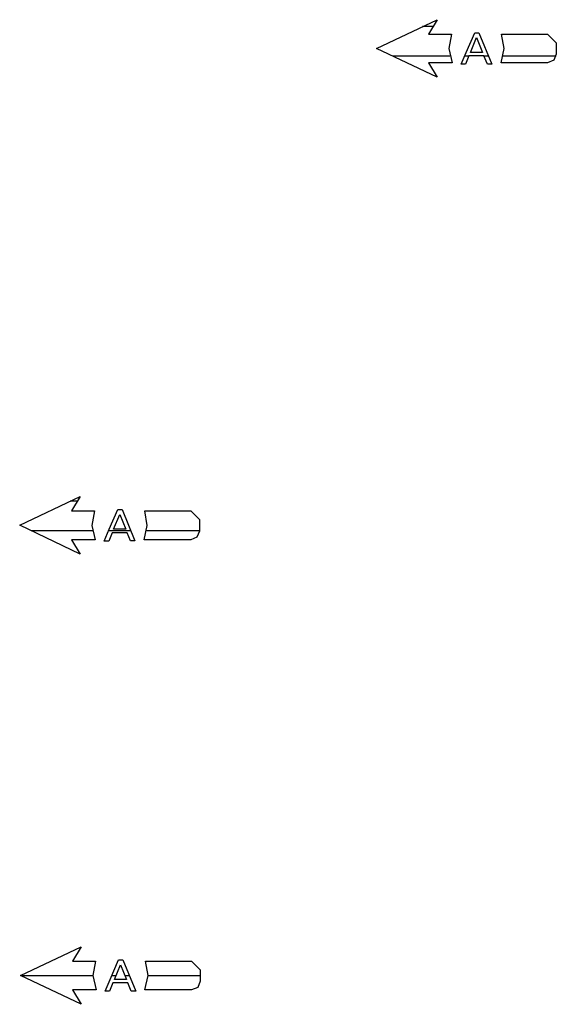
# Model space of a CAD drawing. Extents: x -34050 to 15826, y -13300 to 25096.
# Tile 40 of 40: x -1331 to 533, y 15014 to 18437. Entities that reach past the tile are written whole.
import ezdxf

# ---------------------------------------------------------------- set-up
doc = ezdxf.new("R2010")
doc.units = 0
doc.header["$MEASUREMENT"] = 0
doc.layers.add('LAYER01', color=7, linetype='CONTINUOUS')

msp = doc.modelspace()

# ---------------------------------------------------------------- linework, layer by layer
at = {"layer": 'LAYER01', "color": 1, "linetype": 'Continuous'}
for p, q in [((-91.25065, 18336.87895), (118.7507, 18436.87745)), ((118.7507, 18436.87745), (88.75085, 18386.8759)), ((88.75085, 18386.8759), (168.7504, 18386.8759)), ((168.7504, 18386.8759), (159.79815, 18336.7218)), ((342.87465, 18386.8759), (502.87375, 18386.8454)), ((351.85215, 18336.7218), (342.89485, 18386.8805)), ((502.87375, 18386.8454), (532.8761, 18356.84355)), ((532.8761, 18356.87865), (532.8761, 18316.84265)), ((118.7507, 18236.8744), (-91.25065, 18336.87895)), ((159.79815, 18336.7218), (170.8812, 18286.77065)), ((340.81205, 18286.8759), (351.85215, 18336.7218)), ((532.8761, 18316.84265), (524.088, 18295.62685)), ((170.813, 18286.8759), (88.75085, 18286.8759)), ((88.75085, 18286.8759), (118.7507, 18236.8744)), ((502.87375, 18286.8454), (340.81205, 18286.8759)), ((524.088, 18295.62685), (502.87375, 18286.8408)), ((-1331.24875, 16679.2206), (-1121.24995, 16779.2206)), ((-1121.24995, 16779.2206), (-1151.2498, 16729.21755)), ((-1151.2498, 16729.21755), (-1071.25025, 16729.21755)), ((-1071.25025, 16729.21755), (-1080.2025, 16679.0634)), ((-897.126, 16729.21755), (-737.12435, 16729.187)), ((-888.1485, 16679.0634), (-897.1058, 16729.2221)), ((-737.12435, 16729.187), (-707.12705, 16699.18975)), ((-1121.24995, 16579.2206), (-1331.24875, 16679.2206)), ((-1080.2025, 16679.0634), (-1069.11945, 16629.11225)), ((-899.1886, 16629.21755), (-888.1485, 16679.0634)), ((-707.1245, 16699.2203), (-707.1245, 16659.19035)), ((-715.91015, 16637.97915), (-737.12435, 16629.1931)), ((-707.1245, 16659.19035), (-715.91015, 16637.97915)), ((-1069.18765, 16629.21755), (-1151.2498, 16629.21755)), ((-1151.2498, 16629.21755), (-1121.24995, 16579.2206)), ((-737.12435, 16629.18855), (-899.1886, 16629.21755)), ((-1328.24955, 15114.21965), (-1118.25075, 15214.21965)), ((-1118.25075, 15214.21965), (-1148.2506, 15164.21815)), ((-1148.2506, 15164.21815), (-1068.25105, 15164.21815)), ((-1068.25105, 15164.21815), (-1077.20325, 15114.06405)), ((-894.1242, 15164.21815), (-734.12515, 15164.1876)), ((-885.1467, 15114.06405), (-894.104, 15164.2227)), ((-734.12515, 15164.1876), (-704.12785, 15134.19035)), ((-704.1253, 15134.2209), (-704.1253, 15094.18945)), ((-1118.25075, 15014.2212), (-1328.24955, 15114.21965)), ((-1077.20325, 15114.06405), (-1066.12025, 15064.11135)), ((-896.18685, 15064.21815), (-885.1467, 15114.06405)), ((-704.1253, 15094.18945), (-712.9109, 15072.9782)), ((-1066.18845, 15064.21815), (-1148.2506, 15064.21815)), ((-1148.2506, 15064.21815), (-1118.25075, 15014.2212)), ((-734.12515, 15064.1876), (-896.18685, 15064.21815)), ((-712.9109, 15072.9782), (-734.12515, 15064.1922))]:
    msp.add_line(p, q, dxfattribs=at)
at = {"layer": 'LAYER01', "color": 2, "linetype": 'Continuous'}
for p, q in [((104.262, 18412.72735), (68.0365, 18412.72735)), ((163.2266, 18309.5978), (-33.97, 18309.5978)), ((228.74, 18309.5978), (214.09475, 18309.5978)), ((297.6742, 18309.5978), (282.21605, 18309.5978)), ((531.99, 18309.5978), (348.42625, 18309.5978)), ((-1131.16405, 16762.6938), (-1155.9531, 16762.6938)), ((-1078.3267, 16659.5642), (-1289.9766, 16659.5642)), ((-945.43925, 16659.5642), (-1022.63405, 16659.5642)), ((-707.1245, 16659.5642), (-890.0218, 16659.5642)), ((-1077.1654, 15112.6602), (-1324.9751, 15112.6602)), ((-996.95885, 15112.6602), (-1011.83375, 15112.6602)), ((-949.8245, 15112.6602), (-964.99985, 15112.6602)), ((-704.1253, 15112.6602), (-885.1821, 15112.6602))]:
    msp.add_line(p, q, dxfattribs=at)
at = {"layer": 'LAYER01', "color": 5, "linetype": 'Continuous'}
for p, q in [((219.9367, 18323.22085), (249.43665, 18391.47035)), ((249.43665, 18391.47035), (264.251, 18391.47035)), ((264.251, 18391.47035), (308.74965, 18282.46765)), ((235.001, 18323.03315), (256.18745, 18374.6567)), ((256.18745, 18374.6567), (276.93715, 18323.03315)), ((202.3756, 18282.2815), (219.9367, 18323.22085)), ((229.43675, 18311.3449), (217.8135, 18282.2815)), ((281.4991, 18311.3449), (229.43675, 18311.3449)), ((256.87415, 18323.03315), (235.001, 18323.03315)), ((276.93715, 18323.03315), (256.7504, 18323.03315)), ((293.3748, 18282.46765), (281.4991, 18311.3449)), ((217.8135, 18282.2815), (202.3756, 18282.2815)), ((308.74965, 18282.46765), (293.3748, 18282.46765)), ((308.74965, 18282.46765), (308.74965, 18282.46765)), ((-1020.0614, 16665.56245), (-990.5615, 16733.81195)), ((-1004.99965, 16665.37475), (-983.8132, 16716.9983)), ((-990.5615, 16733.81195), (-975.7496, 16733.81195)), ((-983.8132, 16716.9983), (-963.06355, 16665.37475)), ((-975.7496, 16733.81195), (-931.25105, 16624.81535)), ((-1037.62505, 16624.6231), (-1020.0614, 16665.56245)), ((-1010.56135, 16653.6865), (-1022.18715, 16624.6231)), ((-958.49905, 16653.6865), (-1010.56135, 16653.6865)), ((-983.12395, 16665.37475), (-1004.99965, 16665.37475)), ((-963.06355, 16665.37475), (-983.25025, 16665.37475)), ((-946.6258, 16624.81535), (-958.49905, 16653.6865)), ((-1022.18715, 16624.6231), (-1037.62505, 16624.6231)), ((-931.25105, 16624.81535), (-946.6258, 16624.81535)), ((-931.25105, 16624.81535), (-931.25105, 16624.81535)), ((-1017.0622, 15100.5615), (-987.56225, 15168.81255)), ((-987.56225, 15168.81255), (-972.7504, 15168.81255)), ((-972.7504, 15168.81255), (-928.24925, 15059.81445)), ((-1002.00045, 15100.37535), (-980.8115, 15151.9989)), ((-980.8115, 15151.9989), (-960.06175, 15100.37535)), ((-1034.6258, 15059.6237), (-1017.0622, 15100.5615)), ((-980.12475, 15100.37535), (-1002.00045, 15100.37535)), ((-960.06175, 15100.37535), (-980.25105, 15100.37535)), ((-1007.56215, 15088.68715), (-1019.18795, 15059.6237)), ((-955.49985, 15088.68715), (-1007.56215, 15088.68715)), ((-943.6241, 15059.81445), (-955.49985, 15088.68715)), ((-928.24925, 15059.81445), (-943.6241, 15059.81445)), ((-928.24925, 15059.81445), (-928.24925, 15059.81445)), ((-1019.18795, 15059.6237), (-1034.6258, 15059.6237))]:
    msp.add_line(p, q, dxfattribs=at)

doc.saveas('drawing.dxf')
